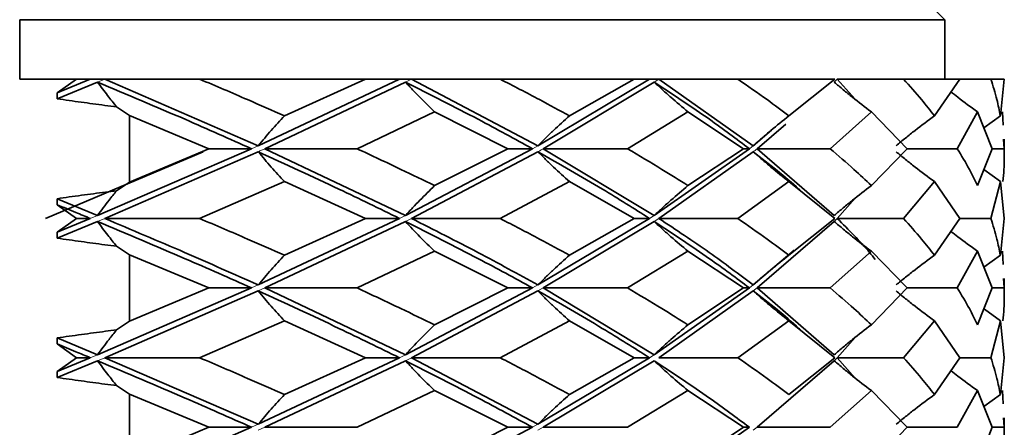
# Model space of a CAD drawing. Header units: millimetres. Extents: x 0 to 1118, y 0 to 864.
# Tile 114 of 200: x 737.3 to 740.61, y 367.04 to 368.41. Entities that reach past the tile are written whole.
import ezdxf

# ---------------------------------------------------------------- set-up
doc = ezdxf.new("R2010")
doc.units = ezdxf.units.MM

msp = doc.modelspace()

# ---------------------------------------------------------------- linework, layer by layer
at = {"color": 7, "linetype": 'Continuous', "lineweight": 35}
for p, q in [((740.4096, 368.4139), (737.7429, 371.0805)), ((740.4096, 368.4139), (737.2967, 368.4139)), ((737.2967, 368.2139), (737.2967, 368.4139)), ((740.4096, 368.2139), (740.4096, 368.4139)), ((737.4875, 368.2139), (737.2967, 368.2139)), ((737.4225, 368.1678), (737.4875, 368.2139)), ((737.5343, 368.2139), (737.4225, 368.1678)), ((737.5586, 368.2038), (737.4225, 368.1477)), ((737.5343, 368.2139), (737.4875, 368.2139)), ((737.5828, 368.2139), (737.5343, 368.2139)), ((737.5828, 368.2139), (738.0993, 367.9897)), ((737.9022, 368.2139), (737.5828, 368.2139)), ((738.4606, 368.2139), (737.9022, 368.2139)), ((738.5745, 368.2139), (738.0993, 367.9897)), ((738.5949, 368.2038), (738.1216, 367.9796)), ((738.4606, 368.2139), (738.1878, 368.0903)), ((738.5745, 368.2139), (738.4606, 368.2139)), ((738.6151, 368.2139), (738.5745, 368.2139)), ((738.6151, 368.2139), (739.0405, 367.9897)), ((738.9135, 368.2139), (738.6151, 368.2139)), ((739.3645, 368.2139), (738.9135, 368.2139)), ((739.4162, 368.2139), (739.0405, 367.9897)), ((739.4319, 368.2038), (739.0585, 367.9796)), ((739.3645, 368.2139), (739.1467, 368.0903)), ((739.4162, 368.2139), (739.3645, 368.2139)), ((739.4475, 368.2139), (739.4162, 368.2139)), ((739.4475, 368.2139), (739.7653, 367.9897)), ((739.7133, 368.2139), (739.4475, 368.2139)), ((740.0396, 368.2139), (739.7133, 368.2139)), ((740.0396, 368.2139), (739.8852, 368.0903)), ((740.0478, 368.2139), (740.1075, 368.1462)), ((740.2709, 368.2139), (740.0478, 368.2139)), ((740.46, 368.2139), (740.2709, 368.2139)), ((740.46, 368.2139), (740.3748, 368.0903)), ((740.5648, 368.2139), (740.46, 368.2139)), ((740.6093, 368.2139), (740.5648, 368.2139)), ((740.6093, 368.2139), (740.5967, 368.0903)), ((737.4225, 368.1477), (737.4225, 368.1678)), ((737.6657, 368.0917), (737.6228, 368.1206)), ((738.6927, 368.1036), (738.432, 367.9796)), ((738.6927, 368.1036), (738.9392, 367.9796)), ((739.5455, 368.1036), (739.342, 367.9796)), ((739.5455, 368.1036), (739.7325, 367.9796)), ((740.1625, 368.1036), (740.024, 367.9796)), ((740.1625, 368.1036), (740.2829, 367.9796)), ((740.52, 368.1036), (740.4517, 367.9796)), ((740.52, 368.1036), (740.5691, 367.9796)), ((740.6042, 368.1036), (740.6059, 368.0591)), ((737.6657, 367.8674), (737.6657, 368.0917)), ((737.6657, 368.0917), (737.9333, 367.9796)), ((740.5967, 368.0903), (740.5413, 368.0498)), ((739.8262, 368.0419), (739.7653, 367.9897)), ((739.8744, 368.0627), (739.7783, 367.9796)), ((740.6077, 368.0116), (740.6089, 367.9796)), ((740.6096, 367.9475), (740.6096, 368.0116)), ((737.9145, 367.9695), (737.384, 367.7448)), ((738.0769, 367.9796), (737.5586, 367.7549)), ((738.0993, 367.9695), (737.5828, 367.7448)), ((737.9333, 367.9796), (737.6657, 367.8674)), ((738.0769, 367.9796), (737.9333, 367.9796)), ((738.1216, 367.9796), (738.5949, 367.7549)), ((738.1216, 367.9796), (738.432, 367.9796)), ((739.0223, 367.9796), (738.5949, 367.7549)), ((739.0405, 367.9695), (738.6151, 367.7448)), ((738.9392, 367.9796), (738.6927, 367.8555)), ((739.0223, 367.9796), (738.9392, 367.9796)), ((739.0585, 367.9796), (739.4319, 367.7549)), ((739.0585, 367.9796), (739.342, 367.9796)), ((739.7521, 367.9796), (739.4319, 367.7549)), ((739.7653, 367.9695), (739.4475, 367.7448)), ((739.7325, 367.9796), (739.5455, 367.8555)), ((739.7521, 367.9796), (739.7325, 367.9796)), ((739.7783, 367.9796), (740.0375, 367.7549)), ((739.7783, 367.9796), (740.024, 367.9796)), ((740.2829, 367.9796), (740.1625, 367.8555)), ((740.2829, 367.9796), (740.4517, 367.9796)), ((740.5691, 367.9796), (740.52, 367.8555)), ((740.5691, 367.9796), (740.6089, 367.9796)), ((740.5967, 367.8688), (740.5413, 367.9093)), ((737.6228, 367.8384), (737.6657, 367.8674)), ((738.1878, 367.8688), (737.9022, 367.7448)), ((738.1878, 367.8688), (738.4606, 367.7448)), ((739.1467, 367.8688), (738.9135, 367.7448)), ((739.1467, 367.8688), (739.3645, 367.7448)), ((739.8852, 367.8688), (739.7133, 367.7448)), ((739.8852, 367.8688), (740.0396, 367.7448)), ((740.3748, 367.8688), (740.2709, 367.7448)), ((740.3748, 367.8688), (740.46, 367.7448)), ((740.5967, 367.8688), (740.5648, 367.7448)), ((740.5967, 367.8688), (740.6093, 367.7448)), ((739.9268, 367.8367), (739.9268, 367.8367)), ((737.4225, 367.791), (737.4225, 367.8113)), ((737.4225, 367.8113), (737.5586, 367.7549)), ((740.1078, 367.8129), (740.0478, 367.7448)), ((737.4875, 367.7448), (737.4225, 367.791)), ((737.4225, 367.6987), (737.4875, 367.7448)), ((737.5343, 367.7448), (737.4225, 367.6987)), ((737.5586, 367.7347), (737.4225, 367.6785)), ((737.5343, 367.7448), (737.4875, 367.7448)), ((737.5828, 367.7448), (737.9022, 367.7448)), ((738.5745, 367.7448), (738.0993, 367.5211)), ((738.5949, 367.7347), (738.1216, 367.511)), ((738.4606, 367.7448), (738.1878, 367.6214)), ((738.5745, 367.7448), (738.4606, 367.7448)), ((738.6151, 367.7448), (738.9135, 367.7448)), ((739.4162, 367.7448), (739.0405, 367.5211)), ((739.4319, 367.7347), (739.0585, 367.511)), ((739.3645, 367.7448), (739.1467, 367.6214)), ((739.4162, 367.7448), (739.3645, 367.7448)), ((739.4475, 367.7448), (739.7133, 367.7448)), ((740.0375, 367.7347), (739.7783, 367.511)), ((740.0396, 367.7448), (739.8852, 367.6214)), ((740.0478, 367.7448), (740.2709, 367.7448)), ((740.46, 367.7448), (740.3748, 367.6214)), ((740.46, 367.7448), (740.5648, 367.7448)), ((740.6093, 367.7448), (740.5967, 367.6214)), ((737.4225, 367.6785), (737.4225, 367.6987)), ((737.6657, 367.6228), (737.6228, 367.6516)), ((738.6927, 367.6345), (738.432, 367.511)), ((738.6927, 367.6345), (738.9392, 367.511)), ((739.5455, 367.6345), (739.342, 367.511)), ((739.5455, 367.6345), (739.7325, 367.511)), ((739.9026, 367.6385), (739.7653, 367.5211)), ((740.1625, 367.6345), (740.024, 367.511)), ((740.1625, 367.6345), (740.2829, 367.511)), ((740.52, 367.6345), (740.4517, 367.511)), ((740.52, 367.6345), (740.5691, 367.511)), ((740.6042, 367.6345), (740.6059, 367.5904)), ((737.6657, 367.3989), (737.6657, 367.6228)), ((737.6657, 367.6228), (737.9333, 367.511)), ((740.5967, 367.6214), (740.5413, 367.581)), ((740.6077, 367.5429), (740.6089, 367.511)), ((740.6096, 367.479), (740.6096, 367.5429)), ((738.0769, 367.511), (737.5586, 367.2863)), ((738.0993, 367.5009), (737.5828, 367.2762)), ((737.9333, 367.511), (737.6657, 367.3989)), ((738.0769, 367.511), (737.9333, 367.511)), ((738.1216, 367.511), (738.5949, 367.2863)), ((738.1216, 367.511), (738.432, 367.511)), ((739.0223, 367.511), (738.5949, 367.2863)), ((739.0405, 367.5009), (738.6151, 367.2762)), ((738.9392, 367.511), (738.6927, 367.387)), ((739.0223, 367.511), (738.9392, 367.511)), ((739.0585, 367.511), (739.4319, 367.2863)), ((739.0585, 367.511), (739.342, 367.511)), ((739.7521, 367.511), (739.4319, 367.2863)), ((739.7653, 367.5009), (739.4475, 367.2762)), ((739.7325, 367.511), (739.5455, 367.387)), ((739.7521, 367.511), (739.7325, 367.511)), ((739.7783, 367.511), (740.0375, 367.2863)), ((739.7783, 367.511), (740.024, 367.511)), ((740.2829, 367.511), (740.1625, 367.387)), ((740.2829, 367.511), (740.4517, 367.511)), ((740.5691, 367.511), (740.52, 367.387)), ((740.5691, 367.511), (740.6089, 367.511)), ((740.5967, 367.4003), (740.5433, 367.4394)), ((737.6228, 367.3699), (737.6657, 367.3989)), ((738.1878, 367.4003), (737.9022, 367.2762)), ((738.1878, 367.4003), (738.4606, 367.2762)), ((739.1467, 367.4003), (738.9135, 367.2762)), ((739.1467, 367.4003), (739.3645, 367.2762)), ((739.8852, 367.4003), (739.7133, 367.2762)), ((739.8852, 367.4003), (740.0396, 367.2762)), ((740.3748, 367.4003), (740.2709, 367.2762)), ((740.3748, 367.4003), (740.46, 367.2762)), ((740.5967, 367.4003), (740.5648, 367.2762)), ((740.5967, 367.4003), (740.6093, 367.2762)), ((737.4225, 367.3225), (737.4225, 367.3427)), ((737.4225, 367.3427), (737.5586, 367.2863)), ((739.9268, 367.3682), (739.9268, 367.3682)), ((740.1081, 367.3446), (740.0478, 367.2762)), ((737.4875, 367.2762), (737.4225, 367.3225)), ((737.4225, 367.2299), (737.4875, 367.2762)), ((737.5343, 367.2762), (737.4225, 367.2299)), ((737.5343, 367.2762), (737.4875, 367.2762)), ((737.5828, 367.2762), (737.9022, 367.2762)), ((737.5828, 367.2762), (738.0993, 367.0521)), ((738.5745, 367.2762), (738.0993, 367.0521)), ((738.4606, 367.2762), (738.1878, 367.1523)), ((738.5745, 367.2762), (738.4606, 367.2762)), ((738.6151, 367.2762), (739.0405, 367.0521)), ((738.6151, 367.2762), (738.9135, 367.2762)), ((739.4162, 367.2762), (739.0405, 367.0521)), ((739.3645, 367.2762), (739.1467, 367.1523)), ((739.4162, 367.2762), (739.3645, 367.2762)), ((739.4475, 367.2762), (739.7133, 367.2762)), ((740.0396, 367.2762), (739.8852, 367.1523)), ((740.0478, 367.2762), (740.1084, 367.2075)), ((740.0478, 367.2762), (740.2709, 367.2762)), ((740.46, 367.2762), (740.3748, 367.1523)), ((740.46, 367.2762), (740.5648, 367.2762)), ((740.6093, 367.2762), (740.5967, 367.1523)), ((737.5586, 367.2661), (737.4225, 367.2097)), ((738.5949, 367.2661), (738.1216, 367.0421)), ((739.4319, 367.2661), (739.0585, 367.0421)), ((740.0375, 367.2661), (739.7783, 367.0421)), ((737.4225, 367.2097), (737.4225, 367.2299)), ((737.6657, 367.1537), (737.6228, 367.1826)), ((739.9268, 367.1843), (739.9268, 367.1843)), ((737.6657, 366.9303), (737.6657, 367.1537)), ((737.6657, 367.1537), (737.9333, 367.0421)), ((738.6927, 367.1655), (738.432, 367.0421)), ((738.6927, 367.1655), (738.9392, 367.0421)), ((739.5455, 367.1655), (739.342, 367.0421)), ((739.5455, 367.1655), (739.7325, 367.0421)), ((740.1625, 367.1655), (740.024, 367.0421)), ((740.1625, 367.1655), (740.2829, 367.0421)), ((740.52, 367.1655), (740.4517, 367.0421)), ((740.52, 367.1655), (740.5691, 367.0421)), ((740.5967, 367.1523), (740.5413, 367.1119)), ((740.6042, 367.1655), (740.6059, 367.1213)), ((740.6077, 367.074), (740.6089, 367.0421)), ((740.6096, 367.0101), (740.6096, 367.074)), ((738.0769, 367.0421), (737.5586, 366.8178)), ((737.9333, 367.0421), (737.6657, 366.9303)), ((738.0769, 367.0421), (737.9333, 367.0421)), ((738.1216, 367.0421), (738.432, 367.0421)), ((739.0223, 367.0421), (738.5949, 366.8178)), ((738.9392, 367.0421), (738.6927, 366.9184)), ((739.0223, 367.0421), (738.9392, 367.0421)), ((739.0585, 367.0421), (739.342, 367.0421)), ((739.7521, 367.0421), (739.4319, 366.8178)), ((739.7325, 367.0421), (739.5455, 366.9184)), ((739.7521, 367.0421), (739.7325, 367.0421)), ((739.7783, 367.0421), (740.024, 367.0421)), ((740.2829, 367.0421), (740.1625, 366.9184)), ((740.2829, 367.0421), (740.4517, 367.0421)), ((740.5691, 367.0421), (740.52, 366.9184)), ((740.5691, 367.0421), (740.6089, 367.0421))]:
    msp.add_line(p, q, dxfattribs=at)
at = {"color": 7, "linetype": 'Continuous', "lineweight": 18}
for p, q in [((737.5828, 368.2139), (737.5586, 368.2038)), ((738.6151, 368.2139), (738.5949, 368.2038)), ((739.4475, 368.2139), (739.4319, 368.2038)), ((740.0478, 368.2139), (740.0375, 368.2038)), ((738.0993, 367.9897), (738.0769, 367.9796)), ((739.0405, 367.9897), (739.0223, 367.9796)), ((737.5586, 367.7549), (737.5343, 367.7448)), ((737.5828, 367.7448), (737.5586, 367.7347)), ((738.5949, 367.7549), (738.5745, 367.7448)), ((738.6151, 367.7448), (738.5949, 367.7347)), ((739.4319, 367.7549), (739.4162, 367.7448)), ((739.4475, 367.7448), (739.4319, 367.7347)), ((738.0993, 367.5211), (738.0769, 367.511)), ((738.1216, 367.511), (738.0993, 367.5009)), ((739.0405, 367.5211), (739.0223, 367.511)), ((739.0585, 367.511), (739.0405, 367.5009)), ((739.7653, 367.5211), (739.7521, 367.511)), ((739.7783, 367.511), (739.7653, 367.5009)), ((737.5586, 367.2863), (737.5343, 367.2762)), ((737.5828, 367.2762), (737.5586, 367.2661)), ((738.5949, 367.2863), (738.5745, 367.2762)), ((738.6151, 367.2762), (738.5949, 367.2661)), ((739.4319, 367.2863), (739.4162, 367.2762)), ((740.0478, 367.2762), (740.0375, 367.2661)), ((738.0993, 367.0521), (738.0769, 367.0421)), ((738.1216, 367.0421), (738.0993, 367.032)), ((739.0405, 367.0521), (739.0223, 367.0421)), ((739.0585, 367.0421), (739.0405, 367.032)), ((739.7783, 367.0421), (739.7653, 367.032))]:
    msp.add_line(p, q, dxfattribs=at)
at = {"color": 7, "linetype": 'Continuous', "lineweight": 35, "flags": 128}
msp.add_lwpolyline([(739.9268, 367.6532), (739.9268, 367.6532)], dxfattribs=at)
at = {"color": 7, "linetype": 'Continuous', "lineweight": 35}
for points, knots in [([(737.6228, 368.1206), (737.6127, 368.1332), (737.591, 368.1601), (737.5699, 368.1885), (737.5586, 368.2038)], [0, 0, 0, 0, 0.463351, 1, 1, 1, 1]), ([(737.5586, 368.2038), (737.6579, 368.1621), (737.8354, 368.0875), (738.003, 368.0126), (738.0769, 367.9796)], [0, 0, 0, 0, 0.559517, 1, 1, 1, 1]), ([(737.9022, 368.2139), (737.9563, 368.1908), (738.053, 368.1497), (738.1466, 368.1085), (738.1878, 368.0903)], [0, 0, 0, 0, 0.559638, 1, 1, 1, 1]), ([(738.6927, 368.1036), (738.6761, 368.1198), (738.6513, 368.1441), (738.6188, 368.1778), (738.6029, 368.1951), (738.5949, 368.2038)], [0, 0, 0, 0, 0.499762, 0.749849, 1, 1, 1, 1]), ([(738.5949, 368.2038), (738.6778, 368.1621), (738.8261, 368.0875), (738.9623, 368.0126), (739.0223, 367.9796)], [0, 0, 0, 0, 0.559517, 1, 1, 1, 1]), ([(738.9135, 368.2139), (738.958, 368.1908), (739.0376, 368.1497), (739.1134, 368.1085), (739.1467, 368.0903)], [0, 0, 0, 0, 0.559638, 1, 1, 1, 1]), ([(739.5455, 368.1036), (739.5263, 368.1198), (739.4974, 368.1441), (739.4597, 368.1778), (739.4412, 368.1951), (739.4319, 368.2038)], [0, 0, 0, 0, 0.499762, 0.749849, 1, 1, 1, 1]), ([(739.4319, 368.2038), (739.4953, 368.1621), (739.6086, 368.0875), (739.7082, 368.0126), (739.7521, 367.9796)], [0, 0, 0, 0, 0.559517, 1, 1, 1, 1]), ([(739.7133, 368.2139), (739.7465, 368.1908), (739.8059, 368.1497), (739.8609, 368.1085), (739.8852, 368.0903)], [0, 0, 0, 0, 0.559638, 1, 1, 1, 1]), ([(740.1625, 368.1036), (740.1413, 368.1198), (740.1096, 368.1441), (740.0681, 368.1778), (740.0477, 368.1951), (740.0375, 368.2038)], [0, 0, 0, 0, 0.499762, 0.749849, 1, 1, 1, 1]), ([(740.2709, 368.2139), (740.2915, 368.1908), (740.3284, 368.1497), (740.3606, 368.1085), (740.3748, 368.0903)], [0, 0, 0, 0, 0.559638, 1, 1, 1, 1]), ([(740.5648, 368.2139), (740.572, 368.1908), (740.585, 368.1497), (740.5931, 368.1085), (740.5967, 368.0903)], [0, 0, 0, 0, 0.559638, 1, 1, 1, 1]), ([(740.52, 368.1036), (740.4977, 368.1197), (740.4674, 368.1416), (740.4379, 368.1646), (740.4302, 368.1706)], [0, 0, 0, 0, 0.7376581, 1, 1, 1, 1]), ([(737.6228, 368.1206), (737.6098, 368.1223), (737.5698, 368.1273), (737.503, 368.1361), (737.4494, 368.1438), (737.4225, 368.1477)], [0, 0, 0, 0, 0.194993, 0.597481, 1, 1, 1, 1]), ([(738.1878, 368.0903), (738.1728, 368.0741), (738.1503, 368.0497), (738.121, 368.0158), (738.1065, 367.9984), (738.0993, 367.9897)], [0, 0, 0, 0, 0.499738, 0.749834, 1, 1, 1, 1]), ([(739.1467, 368.0903), (739.1287, 368.0741), (739.1017, 368.0497), (739.0665, 368.0158), (739.0492, 367.9984), (739.0405, 367.9897)], [0, 0, 0, 0, 0.499738, 0.749834, 1, 1, 1, 1]), ([(739.8852, 368.0903), (739.8649, 368.0741), (739.8344, 368.0497), (739.7946, 368.0158), (739.7751, 367.9984), (739.7653, 367.9897)], [0, 0, 0, 0, 0.499738, 0.749834, 1, 1, 1, 1]), ([(740.3748, 368.0903), (740.3529, 368.0741), (740.3201, 368.0497), (740.2774, 368.0158), (740.2563, 367.9984), (740.2458, 367.9897)], [0, 0, 0, 0, 0.499738, 0.749834, 1, 1, 1, 1]), ([(738.1878, 367.8688), (738.1728, 367.885), (738.1503, 367.9095), (738.121, 367.9434), (738.1065, 367.9608), (738.0993, 367.9695)], [0, 0, 0, 0, 0.499745, 0.749839, 1, 1, 1, 1]), ([(738.0993, 367.9695), (738.191, 367.9275), (738.3546, 367.8525), (738.5073, 367.7777), (738.5745, 367.7448)], [0, 0, 0, 0, 0.560203, 1, 1, 1, 1]), ([(738.432, 367.9796), (738.4816, 367.9564), (738.5702, 367.9151), (738.6553, 367.8737), (738.6927, 367.8555)], [0, 0, 0, 0, 0.5600135, 1, 1, 1, 1]), ([(739.1467, 367.8688), (739.1287, 367.885), (739.1017, 367.9095), (739.0665, 367.9434), (739.0492, 367.9608), (739.0405, 367.9695)], [0, 0, 0, 0, 0.499745, 0.749839, 1, 1, 1, 1]), ([(739.0405, 367.9695), (739.1141, 367.9275), (739.2455, 367.8525), (739.364, 367.7777), (739.4162, 367.7448)], [0, 0, 0, 0, 0.560203, 1, 1, 1, 1]), ([(739.342, 367.9796), (739.3811, 367.9564), (739.4509, 367.9151), (739.5166, 367.8737), (739.5455, 367.8555)], [0, 0, 0, 0, 0.560014, 1, 1, 1, 1]), ([(739.8852, 367.8688), (739.8649, 367.885), (739.8344, 367.9095), (739.7946, 367.9434), (739.7751, 367.9608), (739.7653, 367.9695)], [0, 0, 0, 0, 0.499745, 0.749839, 1, 1, 1, 1]), ([(739.7653, 367.9695), (739.8191, 367.9275), (739.8744, 367.8843), (739.9215, 367.8413), (739.9227, 367.8401)], [0, 0, 0, 0, 0.973518, 1, 1, 1, 1]), ([(740.024, 367.9796), (740.051, 367.9564), (740.0994, 367.9151), (740.1432, 367.8737), (740.1625, 367.8555)], [0, 0, 0, 0, 0.560014, 1, 1, 1, 1]), ([(740.3748, 367.8688), (740.3529, 367.885), (740.3201, 367.9095), (740.2774, 367.9434), (740.2563, 367.9608), (740.2458, 367.9695)], [0, 0, 0, 0, 0.499745, 0.749839, 1, 1, 1, 1]), ([(740.4517, 367.9796), (740.4658, 367.9564), (740.4908, 367.9151), (740.5111, 367.8737), (740.52, 367.8555)], [0, 0, 0, 0, 0.560014, 1, 1, 1, 1]), ([(740.6089, 367.9796), (740.6094, 367.9564), (740.6102, 367.9196), (740.6067, 367.8828), (740.6053, 367.8691)], [0, 0, 0, 0, 0.629001, 1, 1, 1, 1]), ([(737.4225, 367.8113), (737.4498, 367.8152), (737.5039, 367.823), (737.5707, 367.8318), (737.6102, 367.8368), (737.6228, 367.8384)], [0, 0, 0, 0, 0.408937, 0.811435, 1, 1, 1, 1]), ([(737.6228, 367.8384), (737.6143, 367.8277), (737.5991, 367.8089), (737.5778, 367.781), (737.565, 367.7636), (737.5586, 367.7549)], [0, 0, 0, 0, 0.392694, 0.696307, 1, 1, 1, 1]), ([(738.6927, 367.8555), (738.6761, 367.8392), (738.6513, 367.8149), (738.6188, 367.781), (738.6029, 367.7636), (738.5949, 367.7549)], [0, 0, 0, 0, 0.499754, 0.749844, 1, 1, 1, 1]), ([(739.5455, 367.8555), (739.5263, 367.8392), (739.4974, 367.8149), (739.4597, 367.781), (739.4412, 367.7636), (739.4319, 367.7549)], [0, 0, 0, 0, 0.499754, 0.749844, 1, 1, 1, 1]), ([(740.1625, 367.8555), (740.1413, 367.8392), (740.1095, 367.8149), (740.0681, 367.781), (740.0477, 367.7636), (740.0375, 367.7549)], [0, 0, 0, 0, 0.499754, 0.749844, 1, 1, 1, 1]), ([(737.4225, 367.791), (737.4435, 367.7824), (737.4809, 367.767), (737.518, 367.7516), (737.5343, 367.7448)], [0, 0, 0, 0, 0.560095, 1, 1, 1, 1]), ([(737.6228, 367.6516), (737.6129, 367.6638), (737.5912, 367.6908), (737.5701, 367.7192), (737.5586, 367.7347)], [0, 0, 0, 0, 0.454996, 1, 1, 1, 1]), ([(737.5586, 367.7347), (737.6579, 367.693), (737.8354, 367.6185), (738.0031, 367.5439), (738.0769, 367.511)], [0, 0, 0, 0, 0.559777, 1, 1, 1, 1]), ([(737.5828, 367.7448), (737.6732, 367.7067), (737.8503, 367.6322), (738.0175, 367.5576), (738.0993, 367.5211)], [0, 0, 0, 0, 0.510909, 1, 1, 1, 1]), ([(737.9022, 367.7448), (737.9563, 367.7217), (738.053, 367.6805), (738.1466, 367.6394), (738.1878, 367.6214)], [0, 0, 0, 0, 0.560356, 1, 1, 1, 1]), ([(738.6927, 367.6345), (738.6761, 367.6507), (738.6512, 367.675), (738.6188, 367.7087), (738.6028, 367.7261), (738.5949, 367.7347)], [0, 0, 0, 0, 0.499731, 0.74983, 1, 1, 1, 1]), ([(738.5949, 367.7347), (738.6778, 367.693), (738.8261, 367.6185), (738.9624, 367.5439), (739.0223, 367.511)], [0, 0, 0, 0, 0.559777, 1, 1, 1, 1]), ([(738.6151, 367.7448), (738.6906, 367.7067), (738.8383, 367.6322), (738.9741, 367.5576), (739.0405, 367.5211)], [0, 0, 0, 0, 0.510909, 1, 1, 1, 1]), ([(738.9135, 367.7448), (738.9581, 367.7217), (739.0376, 367.6805), (739.1134, 367.6394), (739.1467, 367.6214)], [0, 0, 0, 0, 0.5603559, 1, 1, 1, 1]), ([(739.5455, 367.6345), (739.5262, 367.6507), (739.4973, 367.675), (739.4597, 367.7087), (739.4411, 367.7261), (739.4319, 367.7347)], [0, 0, 0, 0, 0.499731, 0.74983, 1, 1, 1, 1]), ([(739.4319, 367.7347), (739.4953, 367.693), (739.6086, 367.6185), (739.7083, 367.5439), (739.7521, 367.511)], [0, 0, 0, 0, 0.559777, 1, 1, 1, 1]), ([(739.4475, 367.7448), (739.5051, 367.7067), (739.6178, 367.6322), (739.7168, 367.5576), (739.7653, 367.5211)], [0, 0, 0, 0, 0.510909, 1, 1, 1, 1]), ([(739.7133, 367.7448), (739.7466, 367.7217), (739.8059, 367.6805), (739.861, 367.6394), (739.8852, 367.6214)], [0, 0, 0, 0, 0.560356, 1, 1, 1, 1]), ([(740.1625, 367.6345), (740.1413, 367.6507), (740.1095, 367.675), (740.0681, 367.7087), (740.0477, 367.7261), (740.0375, 367.7347)], [0, 0, 0, 0, 0.499731, 0.74983, 1, 1, 1, 1]), ([(740.0478, 367.7448), (740.0861, 367.7067), (740.1323, 367.6608), (740.1694, 367.6147), (740.1758, 367.6068)], [0, 0, 0, 0, 0.828167, 1, 1, 1, 1]), ([(740.2709, 367.7448), (740.2915, 367.7217), (740.3284, 367.6805), (740.3606, 367.6394), (740.3748, 367.6214)], [0, 0, 0, 0, 0.560356, 1, 1, 1, 1]), ([(740.5648, 367.7448), (740.572, 367.7217), (740.585, 367.6805), (740.5931, 367.6394), (740.5967, 367.6214)], [0, 0, 0, 0, 0.560356, 1, 1, 1, 1]), ([(740.52, 367.6345), (740.4976, 367.6507), (740.4678, 367.6722), (740.4388, 367.6948), (740.4315, 367.7004)], [0, 0, 0, 0, 0.749381, 1, 1, 1, 1]), ([(737.6228, 367.6516), (737.6098, 367.6532), (737.5698, 367.6582), (737.503, 367.667), (737.4494, 367.6747), (737.4225, 367.6785)], [0, 0, 0, 0, 0.195011, 0.59749, 1, 1, 1, 1]), ([(738.1878, 367.6214), (738.1728, 367.6052), (738.1503, 367.5809), (738.121, 367.5471), (738.1065, 367.5298), (738.0993, 367.5211)], [0, 0, 0, 0, 0.499731, 0.74983, 1, 1, 1, 1]), ([(739.1467, 367.6214), (739.1287, 367.6052), (739.1017, 367.5809), (739.0665, 367.5471), (739.0492, 367.5298), (739.0405, 367.5211)], [0, 0, 0, 0, 0.499731, 0.74983, 1, 1, 1, 1]), ([(739.8852, 367.6214), (739.8649, 367.6052), (739.8344, 367.5809), (739.7946, 367.5471), (739.7751, 367.5298), (739.7653, 367.5211)], [0, 0, 0, 0, 0.499731, 0.74983, 1, 1, 1, 1]), ([(740.3748, 367.6214), (740.3529, 367.6052), (740.3201, 367.5809), (740.2774, 367.5471), (740.2563, 367.5298), (740.2458, 367.5211)], [0, 0, 0, 0, 0.499731, 0.74983, 1, 1, 1, 1]), ([(738.1878, 367.4003), (738.1728, 367.4165), (738.1503, 367.4409), (738.121, 367.4748), (738.1065, 367.4922), (738.0993, 367.5009)], [0, 0, 0, 0, 0.499753, 0.749844, 1, 1, 1, 1]), ([(738.0993, 367.5009), (738.1909, 367.459), (738.3546, 367.3841), (738.5073, 367.3092), (738.5745, 367.2762)], [0, 0, 0, 0, 0.559886, 1, 1, 1, 1]), ([(738.432, 367.511), (738.4816, 367.4879), (738.5702, 367.4466), (738.6552, 367.4052), (738.6927, 367.387)], [0, 0, 0, 0, 0.55984, 1, 1, 1, 1]), ([(739.1467, 367.4003), (739.1287, 367.4165), (739.1017, 367.4409), (739.0665, 367.4748), (739.0492, 367.4922), (739.0405, 367.5009)], [0, 0, 0, 0, 0.499753, 0.749844, 1, 1, 1, 1]), ([(739.0405, 367.5009), (739.1141, 367.459), (739.2455, 367.3841), (739.364, 367.3092), (739.4162, 367.2762)], [0, 0, 0, 0, 0.559886, 1, 1, 1, 1]), ([(739.342, 367.511), (739.381, 367.4879), (739.4508, 367.4466), (739.5166, 367.4052), (739.5455, 367.387)], [0, 0, 0, 0, 0.55984, 1, 1, 1, 1]), ([(739.8852, 367.4003), (739.8649, 367.4165), (739.8344, 367.4409), (739.7946, 367.4748), (739.7751, 367.4922), (739.7653, 367.5009)], [0, 0, 0, 0, 0.499753, 0.749844, 1, 1, 1, 1]), ([(739.7653, 367.5009), (739.8191, 367.459), (739.8744, 367.4159), (739.9214, 367.3728), (739.9227, 367.3717)], [0, 0, 0, 0, 0.973278, 1, 1, 1, 1]), ([(740.024, 367.511), (740.051, 367.4879), (740.0994, 367.4466), (740.1432, 367.4052), (740.1625, 367.387)], [0, 0, 0, 0, 0.55984, 1, 1, 1, 1]), ([(740.3748, 367.4003), (740.3529, 367.4165), (740.3202, 367.4409), (740.2774, 367.4748), (740.2563, 367.4922), (740.2458, 367.5009)], [0, 0, 0, 0, 0.499753, 0.749844, 1, 1, 1, 1]), ([(740.4517, 367.511), (740.4658, 367.4879), (740.4908, 367.4466), (740.5111, 367.4052), (740.52, 367.387)], [0, 0, 0, 0, 0.55984, 1, 1, 1, 1]), ([(740.6089, 367.511), (740.6094, 367.4879), (740.6102, 367.4511), (740.6067, 367.4143), (740.6053, 367.4006)], [0, 0, 0, 0, 0.628831, 1, 1, 1, 1]), ([(737.4225, 367.3427), (737.4498, 367.3467), (737.5039, 367.3545), (737.5707, 367.3633), (737.6102, 367.3683), (737.6228, 367.3699)], [0, 0, 0, 0, 0.40893, 0.811431, 1, 1, 1, 1]), ([(737.6228, 367.3699), (737.6143, 367.3592), (737.5991, 367.3403), (737.5778, 367.3124), (737.565, 367.295), (737.5586, 367.2863)], [0, 0, 0, 0, 0.392724, 0.696321, 1, 1, 1, 1]), ([(738.6927, 367.387), (738.6761, 367.3707), (738.6513, 367.3463), (738.6188, 367.3124), (738.6028, 367.295), (738.5949, 367.2863)], [0, 0, 0, 0, 0.499746, 0.74984, 1, 1, 1, 1]), ([(739.5455, 367.387), (739.5262, 367.3707), (739.4974, 367.3463), (739.4597, 367.3124), (739.4411, 367.295), (739.4319, 367.2863)], [0, 0, 0, 0, 0.499746, 0.74984, 1, 1, 1, 1]), ([(740.1625, 367.387), (740.1413, 367.3707), (740.1095, 367.3463), (740.0681, 367.3124), (740.0477, 367.295), (740.0375, 367.2863)], [0, 0, 0, 0, 0.499746, 0.74984, 1, 1, 1, 1]), ([(737.4225, 367.3225), (737.4435, 367.3138), (737.4809, 367.2984), (737.518, 367.283), (737.5343, 367.2762)], [0, 0, 0, 0, 0.56003, 1, 1, 1, 1]), ([(737.9022, 367.2762), (737.9563, 367.253), (738.053, 367.2117), (738.1466, 367.1704), (738.1878, 367.1523)], [0, 0, 0, 0, 0.560216, 1, 1, 1, 1]), ([(738.9135, 367.2762), (738.9581, 367.253), (739.0376, 367.2117), (739.1134, 367.1704), (739.1467, 367.1523)], [0, 0, 0, 0, 0.560216, 1, 1, 1, 1]), ([(739.7133, 367.2762), (739.7466, 367.253), (739.8059, 367.2117), (739.861, 367.1704), (739.8852, 367.1523)], [0, 0, 0, 0, 0.560216, 1, 1, 1, 1]), ([(740.2709, 367.2762), (740.2915, 367.253), (740.3284, 367.2117), (740.3606, 367.1704), (740.3748, 367.1523)], [0, 0, 0, 0, 0.560216, 1, 1, 1, 1]), ([(740.5648, 367.2762), (740.572, 367.253), (740.585, 367.2117), (740.5931, 367.1704), (740.5967, 367.1523)], [0, 0, 0, 0, 0.560216, 1, 1, 1, 1]), ([(737.6228, 367.1826), (737.6129, 367.1949), (737.5912, 367.222), (737.5701, 367.2505), (737.5586, 367.2661)], [0, 0, 0, 0, 0.454974, 1, 1, 1, 1]), ([(737.5586, 367.2661), (737.658, 367.2241), (737.8354, 367.1492), (738.0032, 367.0748), (738.0769, 367.0421)], [0, 0, 0, 0, 0.560546, 1, 1, 1, 1]), ([(738.6927, 367.1655), (738.6761, 367.1818), (738.6512, 367.2061), (738.6188, 367.24), (738.6028, 367.2574), (738.5949, 367.2661)], [0, 0, 0, 0, 0.499737, 0.749834, 1, 1, 1, 1]), ([(738.5949, 367.2661), (738.6779, 367.2241), (738.8261, 367.1492), (738.9624, 367.0748), (739.0223, 367.0421)], [0, 0, 0, 0, 0.560546, 1, 1, 1, 1]), ([(739.5455, 367.1655), (739.5262, 367.1818), (739.4974, 367.2061), (739.4597, 367.24), (739.4411, 367.2574), (739.4319, 367.2661)], [0, 0, 0, 0, 0.499737, 0.749834, 1, 1, 1, 1]), ([(739.4319, 367.2661), (739.4954, 367.2241), (739.6087, 367.1492), (739.7083, 367.0748), (739.7521, 367.0421)], [0, 0, 0, 0, 0.5605465, 1, 1, 1, 1]), ([(740.1625, 367.1655), (740.1413, 367.1818), (740.1095, 367.2061), (740.0681, 367.24), (740.0477, 367.2574), (740.0375, 367.2661)], [0, 0, 0, 0, 0.499737, 0.749834, 1, 1, 1, 1]), ([(737.6228, 367.1826), (737.6098, 367.1843), (737.5698, 367.1893), (737.503, 367.1981), (737.4494, 367.2058), (737.4225, 367.2097)], [0, 0, 0, 0, 0.194984, 0.597476, 1, 1, 1, 1]), ([(740.52, 367.1655), (740.4976, 367.1817), (740.4678, 367.2033), (740.4388, 367.226), (740.4315, 367.2316)], [0, 0, 0, 0, 0.74963, 1, 1, 1, 1]), ([(738.1878, 367.1523), (738.1728, 367.1361), (738.1503, 367.1118), (738.121, 367.0781), (738.1065, 367.0608), (738.0993, 367.0521)], [0, 0, 0, 0, 0.499763, 0.74985, 1, 1, 1, 1]), ([(739.1467, 367.1523), (739.1287, 367.1361), (739.1017, 367.1118), (739.0665, 367.0781), (739.0492, 367.0608), (739.0405, 367.0521)], [0, 0, 0, 0, 0.499763, 0.74985, 1, 1, 1, 1]), ([(740.3748, 367.1523), (740.353, 367.1361), (740.3202, 367.1118), (740.2774, 367.0781), (740.2563, 367.0608), (740.2458, 367.0521)], [0, 0, 0, 0, 0.499763, 0.74985, 1, 1, 1, 1])]:
    msp.add_open_spline(points, degree=3, knots=knots, dxfattribs=at)
at = {"color": 7, "linetype": 'Continuous', "lineweight": 18}
for points, knots in [([(738.0993, 367.9695), (738.1012, 367.9703), (738.1049, 367.972), (738.1124, 367.9754), (738.1179, 367.9779), (738.1216, 367.9796)], [0, 0, 0, 0, 0.250755, 0.50151, 1, 1, 1, 1]), ([(739.0405, 367.9695), (739.0432, 367.971), (739.0475, 367.9734), (739.0535, 367.9768), (739.0569, 367.9787), (739.0585, 367.9796)], [0, 0, 0, 0, 0.448393, 0.724196, 1, 1, 1, 1]), ([(739.7653, 367.9897), (739.764, 367.9888), (739.7615, 367.9868), (739.7571, 367.9834), (739.754, 367.981), (739.7521, 367.9796)], [0, 0, 0, 0, 0.287973, 0.575946, 1, 1, 1, 1]), ([(739.7653, 367.9695), (739.7666, 367.9705), (739.7693, 367.9726), (739.7736, 367.976), (739.7766, 367.9783), (739.7783, 367.9796)], [0, 0, 0, 0, 0.3083992, 0.6167989, 1, 1, 1, 1]), ([(740.0375, 367.7347), (740.0378, 367.7351), (740.0397, 367.7369), (740.0432, 367.7403), (740.0462, 367.7433), (740.0478, 367.7448)], [0, 0, 0, 0, 0.1053675, 0.552683, 1, 1, 1, 1])]:
    msp.add_open_spline(points, degree=3, knots=knots, dxfattribs=at)

doc.saveas('drawing.dxf')
